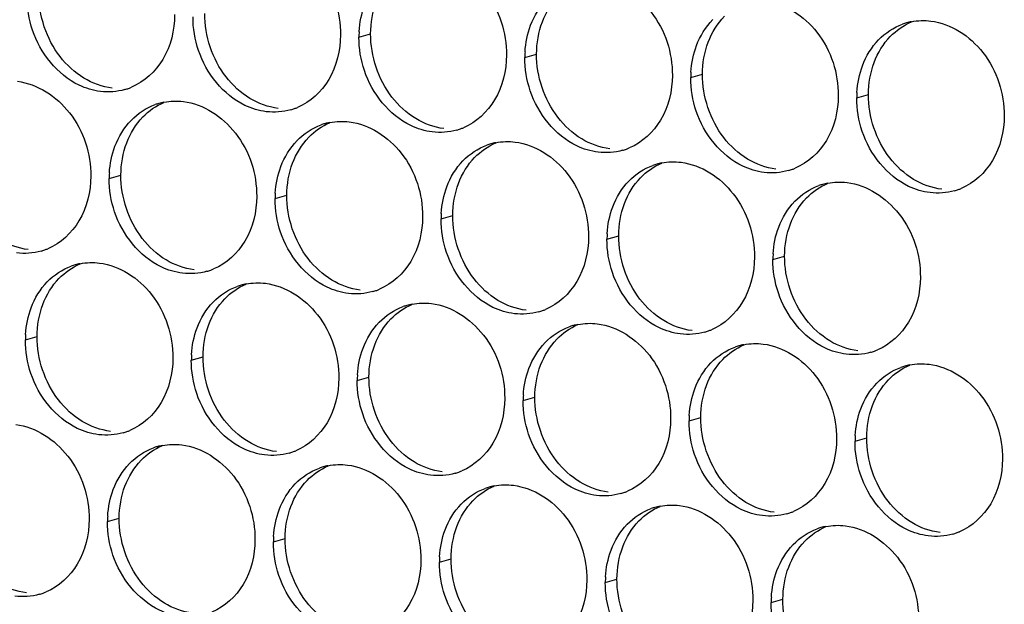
# Paper-space layout '45651_1_3' of a CAD drawing. Header units: millimetres. Extents: x -231 to 594, y 0 to 420.
# Tile 239 of 247: x 145 to 154, y 286 to 291. Entities that reach past the tile are written whole.
import ezdxf

# ---------------------------------------------------------------- set-up
doc = ezdxf.new("R2010")
doc.units = ezdxf.units.MM
doc.header["$LTSCALE"] = 32.67
doc.layers.add('02___PRT_ALL_AXES', color=7, linetype='CONTINUOUS')

psp = doc.layouts.new('45651_1_3')

# ---------------------------------------------------------------- linework, layer by layer
at = {"layer": '02___PRT_ALL_AXES', "color": 7, "linetype": 'CONTINUOUS'}
for p, q in [((148.4553, 291.0602), (148.5625, 291.0909)), ((149.9749, 290.8748), (150.0821, 290.9054)), ((151.4945, 290.6893), (151.6017, 290.72)), ((153.014, 290.5038), (153.1212, 290.5345)), ((146.1681, 289.766), (146.2753, 289.7967)), ((147.6877, 289.5805), (147.7949, 289.6112)), ((149.2073, 289.3951), (149.3145, 289.4257)), ((150.7269, 289.2096), (150.8341, 289.2403)), ((152.2465, 289.0241), (152.3537, 289.0548)), ((145.4006, 288.2863), (145.5078, 288.317)), ((146.9202, 288.1008), (147.0274, 288.1315)), ((148.4398, 287.9153), (148.5469, 287.946)), ((149.9593, 287.7299), (150.0665, 287.7605)), ((151.4789, 287.5444), (151.5861, 287.5751)), ((152.9985, 287.3589), (153.1057, 287.3896)), ((146.1526, 286.6211), (146.2598, 286.6518)), ((147.6722, 286.4356), (147.7794, 286.4663)), ((149.1918, 286.2502), (149.299, 286.2808)), ((150.7114, 286.0647), (150.8186, 286.0954)), ((152.2309, 285.8792), (152.3381, 285.9099))]:
    psp.add_line(p, q, dxfattribs=at)
at = {"layer": '02___PRT_ALL_AXES', "color": 3, "linetype": 'CONTINUOUS'}
for centre, radius, start, end in [((153.6195, 290.6648), 0.5467, 105.94061, 109.76751), ((153.6209, 290.6598), 0.5519, 100.97724, 105.93831), ((149.3471, 291.0558), 0.8918, 176.51802, 179.71686), ((150.8667, 290.8704), 0.8918, 176.51802, 179.71686), ((152.3863, 290.6849), 0.8918, 176.51802, 179.71686), ((146.1615, 291.1053), 0.5467, 285.94061, 289.76751), ((146.1609, 291.1066), 0.5481, 289.77289, 292.73686), ((153.9059, 290.4994), 0.8918, 176.51802, 179.71686), ((146.7736, 289.927), 0.5467, 105.94061, 109.76751), ((146.775, 289.922), 0.5519, 100.97724, 105.93831), ((147.681, 290.9199), 0.5467, 285.94061, 289.76751), ((147.6805, 290.9212), 0.5481, 289.77289, 292.73686), ((148.2946, 289.7365), 0.5519, 100.97724, 105.93831), ((148.2931, 289.7415), 0.5467, 105.94061, 109.76751), ((149.2006, 290.7344), 0.5467, 285.94061, 289.76751), ((149.2001, 290.7357), 0.5481, 289.77289, 292.73686), ((149.8141, 289.551), 0.5519, 100.97724, 105.93831), ((149.8127, 289.556), 0.5467, 105.94061, 109.76751), ((150.7202, 290.5489), 0.5467, 285.94061, 289.76751), ((150.7197, 290.5502), 0.5481, 289.77289, 292.73686), ((151.3323, 289.3706), 0.5467, 105.94061, 109.76751), ((151.3337, 289.3655), 0.5519, 100.97724, 105.93831), ((152.2398, 290.3634), 0.5467, 285.94061, 289.76751), ((152.2393, 290.3647), 0.5481, 289.77289, 292.73686), ((147.06, 289.7616), 0.8918, 176.51802, 179.71686), ((152.8519, 289.1851), 0.5467, 105.94061, 109.76751), ((152.8533, 289.1801), 0.5519, 100.97724, 105.93831), ((153.7594, 290.1779), 0.5467, 285.94061, 289.76751), ((153.7589, 290.1793), 0.5481, 289.77289, 292.73686), ((148.5796, 289.5761), 0.8918, 176.51802, 179.71686), ((150.0991, 289.3906), 0.8918, 176.51802, 179.71686), ((151.6187, 289.2052), 0.8918, 176.51802, 179.71686), ((145.3939, 289.6256), 0.5467, 285.94061, 289.76751), ((145.3934, 289.6269), 0.5481, 289.77289, 292.73686), ((153.1383, 289.0197), 0.8918, 176.51802, 179.71686), ((146.006, 288.4473), 0.5467, 105.94061, 109.76751), ((146.0074, 288.4423), 0.5519, 100.97724, 105.93831), ((146.9135, 289.4401), 0.5467, 285.94061, 289.76751), ((146.913, 289.4415), 0.5481, 289.77289, 292.73686), ((147.5256, 288.2618), 0.5467, 105.94061, 109.76751), ((147.527, 288.2568), 0.5519, 100.97724, 105.93831), ((148.4331, 289.2547), 0.5467, 285.94061, 289.76751), ((148.4325, 289.256), 0.5481, 289.77289, 292.73686), ((149.0452, 288.0763), 0.5467, 105.94061, 109.76751), ((149.0466, 288.0713), 0.5519, 100.97724, 105.93831), ((149.9521, 289.0705), 0.5481, 289.77289, 292.73686), ((149.9526, 289.0692), 0.5467, 285.94061, 289.76751), ((150.5647, 287.8909), 0.5467, 105.94061, 109.76751), ((150.5662, 287.8858), 0.5519, 100.97724, 105.93831), ((151.4717, 288.885), 0.5481, 289.77289, 292.73686), ((146.2924, 288.2819), 0.8918, 176.51802, 179.71686), ((151.4722, 288.8837), 0.5467, 285.94061, 289.76751), ((152.0843, 287.7054), 0.5467, 105.94061, 109.76751), ((152.0857, 287.7004), 0.5519, 100.97724, 105.93831), ((147.812, 288.0964), 0.8918, 176.51802, 179.71686), ((152.9918, 288.6982), 0.5467, 285.94061, 289.76751), ((152.9913, 288.6996), 0.5481, 289.77289, 292.73686), ((153.6039, 287.5199), 0.5467, 105.94061, 109.76751), ((153.6053, 287.5149), 0.5519, 100.97724, 105.93831), ((149.3316, 287.9109), 0.8918, 176.51802, 179.71686), ((150.8512, 287.7255), 0.8918, 176.51802, 179.71686), ((152.3707, 287.54), 0.8918, 176.51802, 179.71686), ((146.1459, 287.9604), 0.5467, 285.94061, 289.76751), ((146.1454, 287.9618), 0.5481, 289.77289, 292.73686), ((153.8903, 287.3545), 0.8918, 176.51802, 179.71686), ((146.758, 286.7821), 0.5467, 105.94061, 109.76751), ((146.7594, 286.7771), 0.5519, 100.97724, 105.93831), ((147.6655, 287.775), 0.5467, 285.94061, 289.76751), ((147.665, 287.7763), 0.5481, 289.77289, 292.73686), ((148.2776, 286.5966), 0.5467, 105.94061, 109.76751), ((148.279, 286.5916), 0.5519, 100.97724, 105.93831), ((149.1851, 287.5895), 0.5467, 285.94061, 289.76751), ((149.1846, 287.5908), 0.5481, 289.77289, 292.73686), ((149.7972, 286.4112), 0.5467, 105.94061, 109.76751), ((149.7986, 286.4061), 0.5519, 100.97724, 105.93831), ((150.7047, 287.404), 0.5467, 285.94061, 289.76751), ((150.7041, 287.4053), 0.5481, 289.77289, 292.73686), ((151.3182, 286.2206), 0.5519, 100.97724, 105.93831), ((147.0444, 286.6167), 0.8918, 176.51802, 179.71686), ((151.3168, 286.2257), 0.5467, 105.94061, 109.76751), ((152.2243, 287.2185), 0.5467, 285.94061, 289.76751), ((152.2237, 287.2199), 0.5481, 289.77289, 292.73686), ((152.8378, 286.0352), 0.5519, 100.97724, 105.93831), ((148.564, 286.4312), 0.8918, 176.51802, 179.71686), ((152.8363, 286.0402), 0.5467, 105.94061, 109.76751), ((153.7438, 287.0331), 0.5467, 285.94061, 289.76751), ((153.7433, 287.0344), 0.5481, 289.77289, 292.73686), ((150.0836, 286.2458), 0.8918, 176.51802, 179.71686), ((151.6032, 286.0603), 0.8918, 176.51802, 179.71686), ((145.3784, 286.4807), 0.5467, 285.94061, 289.76751), ((145.3778, 286.4821), 0.5481, 289.77289, 292.73686), ((153.1228, 285.8748), 0.8918, 176.51802, 179.71686)]:
    psp.add_arc(centre, radius, start, end, dxfattribs=at)
for points, knots in [([(147.615, 291.9495), (147.7993, 291.927), (148.1626, 291.6859), (148.2875, 291.2848), (148.2865, 291.0808)], [0, 0, 0, 0, 0.476473, 1, 1, 1, 1]), ([(149.1346, 291.764), (149.3189, 291.7415), (149.6822, 291.5004), (149.807, 291.0994), (149.806, 290.8954)], [0, 0, 0, 0, 0.476473, 1, 1, 1, 1]), ([(150.6541, 291.5785), (150.8384, 291.5561), (151.2018, 291.3149), (151.3266, 290.9139), (151.3256, 290.7099)], [0, 0, 0, 0, 0.476473, 1, 1, 1, 1]), ([(152.1737, 291.3931), (152.358, 291.3706), (152.7214, 291.1295), (152.8462, 290.7284), (152.8452, 290.5244)], [0, 0, 0, 0, 0.476473, 1, 1, 1, 1]), ([(146.7669, 291.2663), (146.7662, 291.125), (146.7032, 290.8488), (146.4907, 290.6505), (146.3728, 290.6011)], [0, 0, 0, 0, 0.525086, 1, 1, 1, 1]), ([(153.6933, 291.2076), (153.8776, 291.1851), (154.241, 290.944), (154.3658, 290.5429), (154.3648, 290.3389)], [0, 0, 0, 0, 0.476473, 1, 1, 1, 1]), ([(146.0876, 290.5625), (146.02, 290.5708), (145.7397, 290.6546), (145.536, 290.9156), (145.466, 291.124)], [0, 0, 0, 0, 0.236458, 1, 1, 1, 1]), ([(148.2865, 291.0808), (148.2858, 290.9395), (148.2228, 290.6633), (148.0102, 290.465), (147.8924, 290.4156)], [0, 0, 0, 0, 0.525086, 1, 1, 1, 1]), ([(147.6072, 290.3771), (147.5396, 290.3853), (147.2592, 290.4692), (147.0556, 290.7302), (146.9856, 290.9386)], [0, 0, 0, 0, 0.236458, 1, 1, 1, 1]), ([(149.806, 290.8954), (149.8053, 290.7541), (149.7424, 290.4779), (149.5298, 290.2795), (149.412, 290.2302)], [0, 0, 0, 0, 0.525086, 1, 1, 1, 1]), ([(149.1268, 290.1916), (149.0592, 290.1998), (148.7788, 290.2837), (148.5752, 290.5447), (148.5052, 290.7531)], [0, 0, 0, 0, 0.236458, 1, 1, 1, 1]), ([(145.3278, 290.6553), (145.5121, 290.6328), (145.8755, 290.3917), (146.0003, 289.9906), (145.9993, 289.7866)], [0, 0, 0, 0, 0.476473, 1, 1, 1, 1]), ([(151.3256, 290.7099), (151.3249, 290.5686), (151.2619, 290.2924), (151.0494, 290.0941), (150.9315, 290.0447)], [0, 0, 0, 0, 0.525086, 1, 1, 1, 1]), ([(150.6464, 290.0061), (150.5788, 290.0144), (150.2984, 290.0982), (150.0948, 290.3592), (150.0248, 290.5676)], [0, 0, 0, 0, 0.236458, 1, 1, 1, 1]), ([(146.8474, 290.4698), (147.0317, 290.4473), (147.3951, 290.2062), (147.5199, 289.8051), (147.5189, 289.6011)], [0, 0, 0, 0, 0.476473, 1, 1, 1, 1]), ([(152.8452, 290.5244), (152.8445, 290.3831), (152.7815, 290.1069), (152.569, 289.9086), (152.4511, 289.8592)], [0, 0, 0, 0, 0.525086, 1, 1, 1, 1]), ([(152.1659, 289.8206), (152.0984, 289.8289), (151.818, 289.9127), (151.6143, 290.1737), (151.5444, 290.3821)], [0, 0, 0, 0, 0.236458, 1, 1, 1, 1]), ([(148.367, 290.2843), (148.5513, 290.2618), (148.9147, 290.0207), (149.0395, 289.6197), (149.0385, 289.4157)], [0, 0, 0, 0, 0.476473, 1, 1, 1, 1]), ([(154.3648, 290.3389), (154.3641, 290.1976), (154.3011, 289.9214), (154.0886, 289.7231), (153.9707, 289.6737)], [0, 0, 0, 0, 0.525086, 1, 1, 1, 1]), ([(153.6855, 289.6352), (153.618, 289.6434), (153.3376, 289.7272), (153.1339, 289.9883), (153.064, 290.1967)], [0, 0, 0, 0, 0.236458, 1, 1, 1, 1]), ([(149.8866, 290.0988), (150.0709, 290.0763), (150.4343, 289.8352), (150.5591, 289.4342), (150.5581, 289.2302)], [0, 0, 0, 0, 0.476473, 1, 1, 1, 1]), ([(151.4062, 289.9134), (151.5905, 289.8909), (151.9538, 289.6498), (152.0787, 289.2487), (152.0776, 289.0447)], [0, 0, 0, 0, 0.476473, 1, 1, 1, 1]), ([(145.9993, 289.7866), (145.9986, 289.6453), (145.9356, 289.3691), (145.7231, 289.1708), (145.6052, 289.1214)], [0, 0, 0, 0, 0.525086, 1, 1, 1, 1]), ([(152.9257, 289.7279), (153.11, 289.7054), (153.4734, 289.4643), (153.5982, 289.0632), (153.5972, 288.8592)], [0, 0, 0, 0, 0.476473, 1, 1, 1, 1]), ([(147.5189, 289.6011), (147.5182, 289.4598), (147.4552, 289.1836), (147.2427, 288.9853), (147.1248, 288.9359)], [0, 0, 0, 0, 0.525086, 1, 1, 1, 1]), ([(146.8396, 288.8974), (146.7721, 288.9056), (146.4917, 288.9894), (146.288, 289.2505), (146.2181, 289.4589)], [0, 0, 0, 0, 0.236458, 1, 1, 1, 1]), ([(149.0385, 289.4157), (149.0378, 289.2744), (148.9748, 288.9982), (148.7623, 288.7998), (148.6444, 288.7505)], [0, 0, 0, 0, 0.525086, 1, 1, 1, 1]), ([(148.3592, 288.7119), (148.2916, 288.7201), (148.0113, 288.804), (147.8076, 289.065), (147.7377, 289.2734)], [0, 0, 0, 0, 0.236458, 1, 1, 1, 1]), ([(150.5581, 289.2302), (150.5574, 289.0889), (150.4944, 288.8127), (150.2818, 288.6144), (150.164, 288.565)], [0, 0, 0, 0, 0.525086, 1, 1, 1, 1]), ([(149.8788, 288.5264), (149.8112, 288.5346), (149.5308, 288.6185), (149.3272, 288.8795), (149.2572, 289.0879)], [0, 0, 0, 0, 0.236458, 1, 1, 1, 1]), ([(152.0776, 289.0447), (152.0769, 288.9034), (152.014, 288.6272), (151.8014, 288.4289), (151.6836, 288.3795)], [0, 0, 0, 0, 0.525086, 1, 1, 1, 1]), ([(146.0798, 288.9901), (146.2641, 288.9676), (146.6275, 288.7265), (146.7523, 288.3254), (146.7513, 288.1214)], [0, 0, 0, 0, 0.476473, 1, 1, 1, 1]), ([(151.3984, 288.3409), (151.3308, 288.3492), (151.0504, 288.433), (150.8468, 288.694), (150.7768, 288.9024)], [0, 0, 0, 0, 0.236458, 1, 1, 1, 1]), ([(153.5972, 288.8592), (153.5965, 288.7179), (153.5335, 288.4417), (153.321, 288.2434), (153.2031, 288.194)], [0, 0, 0, 0, 0.525086, 1, 1, 1, 1]), ([(147.5994, 288.8046), (147.7837, 288.7821), (148.1471, 288.541), (148.2719, 288.14), (148.2709, 287.936)], [0, 0, 0, 0, 0.476473, 1, 1, 1, 1]), ([(152.918, 288.1554), (152.8504, 288.1637), (152.57, 288.2475), (152.3664, 288.5086), (152.2964, 288.717)], [0, 0, 0, 0, 0.236458, 1, 1, 1, 1]), ([(149.119, 288.6191), (149.3033, 288.5966), (149.6667, 288.3555), (149.7915, 287.9545), (149.7905, 287.7505)], [0, 0, 0, 0, 0.476473, 1, 1, 1, 1]), ([(150.6386, 288.4337), (150.8229, 288.4112), (151.1863, 288.1701), (151.3111, 287.769), (151.3101, 287.565)], [0, 0, 0, 0, 0.476473, 1, 1, 1, 1]), ([(152.1582, 288.2482), (152.3425, 288.2257), (152.7059, 287.9846), (152.8307, 287.5835), (152.8297, 287.3795)], [0, 0, 0, 0, 0.476473, 1, 1, 1, 1]), ([(146.7513, 288.1214), (146.7506, 287.9801), (146.6876, 287.7039), (146.4751, 287.5056), (146.3572, 287.4562)], [0, 0, 0, 0, 0.525086, 1, 1, 1, 1]), ([(153.6778, 288.0627), (153.8621, 288.0402), (154.2254, 287.7991), (154.3503, 287.398), (154.3492, 287.194)], [0, 0, 0, 0, 0.476473, 1, 1, 1, 1]), ([(146.0721, 287.4176), (146.0045, 287.4259), (145.7241, 287.5097), (145.5205, 287.7708), (145.4505, 287.9792)], [0, 0, 0, 0, 0.236458, 1, 1, 1, 1]), ([(148.2709, 287.936), (148.2702, 287.7947), (148.2072, 287.5184), (147.9947, 287.3201), (147.8768, 287.2707)], [0, 0, 0, 0, 0.525086, 1, 1, 1, 1]), ([(147.5917, 287.2322), (147.5241, 287.2404), (147.2437, 287.3243), (147.04, 287.5853), (146.9701, 287.7937)], [0, 0, 0, 0, 0.236458, 1, 1, 1, 1]), ([(149.7905, 287.7505), (149.7898, 287.6092), (149.7268, 287.333), (149.5143, 287.1347), (149.3964, 287.0853)], [0, 0, 0, 0, 0.525086, 1, 1, 1, 1]), ([(149.1112, 287.0467), (149.0437, 287.0549), (148.7633, 287.1388), (148.5596, 287.3998), (148.4897, 287.6082)], [0, 0, 0, 0, 0.236458, 1, 1, 1, 1]), ([(151.3101, 287.565), (151.3094, 287.4237), (151.2464, 287.1475), (151.0339, 286.9492), (150.916, 286.8998)], [0, 0, 0, 0, 0.525086, 1, 1, 1, 1]), ([(145.3123, 287.5104), (145.4966, 287.4879), (145.86, 287.2468), (145.9848, 286.8457), (145.9838, 286.6417)], [0, 0, 0, 0, 0.476473, 1, 1, 1, 1]), ([(150.6308, 286.8612), (150.5632, 286.8695), (150.2829, 286.9533), (150.0792, 287.2143), (150.0093, 287.4227)], [0, 0, 0, 0, 0.236458, 1, 1, 1, 1]), ([(146.8319, 287.3249), (147.0162, 287.3024), (147.3795, 287.0613), (147.5044, 286.6602), (147.5033, 286.4562)], [0, 0, 0, 0, 0.476473, 1, 1, 1, 1]), ([(152.8297, 287.3795), (152.829, 287.2382), (152.766, 286.962), (152.5534, 286.7637), (152.4356, 286.7143)], [0, 0, 0, 0, 0.525086, 1, 1, 1, 1]), ([(152.1504, 286.6757), (152.0828, 286.684), (151.8025, 286.7678), (151.5988, 287.0288), (151.5288, 287.2372)], [0, 0, 0, 0, 0.236458, 1, 1, 1, 1]), ([(148.3514, 287.1394), (148.5357, 287.1169), (148.8991, 286.8758), (149.0239, 286.4748), (149.0229, 286.2708)], [0, 0, 0, 0, 0.476473, 1, 1, 1, 1]), ([(154.3492, 287.194), (154.3485, 287.0528), (154.2856, 286.7765), (154.073, 286.5782), (153.9552, 286.5288)], [0, 0, 0, 0, 0.525086, 1, 1, 1, 1]), ([(153.67, 286.4903), (153.6024, 286.4985), (153.322, 286.5824), (153.1184, 286.8434), (153.0484, 287.0518)], [0, 0, 0, 0, 0.236458, 1, 1, 1, 1]), ([(149.871, 286.954), (150.0553, 286.9315), (150.4187, 286.6904), (150.5435, 286.2893), (150.5425, 286.0853)], [0, 0, 0, 0, 0.476473, 1, 1, 1, 1]), ([(151.3906, 286.7685), (151.5749, 286.746), (151.9383, 286.5049), (152.0631, 286.1038), (152.0621, 285.8998)], [0, 0, 0, 0, 0.476473, 1, 1, 1, 1]), ([(145.9838, 286.6417), (145.9831, 286.5004), (145.9201, 286.2242), (145.7075, 286.0259), (145.5897, 285.9765)], [0, 0, 0, 0, 0.525086, 1, 1, 1, 1]), ([(152.9102, 286.583), (153.0945, 286.5605), (153.4579, 286.3194), (153.5827, 285.9183), (153.5817, 285.7143)], [0, 0, 0, 0, 0.476473, 1, 1, 1, 1]), ([(147.5033, 286.4562), (147.5026, 286.315), (147.4397, 286.0387), (147.2271, 285.8404), (147.1093, 285.791)], [0, 0, 0, 0, 0.525086, 1, 1, 1, 1]), ([(146.8241, 285.7525), (146.7565, 285.7607), (146.4761, 285.8446), (146.2725, 286.1056), (146.2025, 286.314)], [0, 0, 0, 0, 0.236458, 1, 1, 1, 1]), ([(149.0229, 286.2708), (149.0222, 286.1295), (148.9593, 285.8533), (148.7467, 285.655), (148.6288, 285.6056)], [0, 0, 0, 0, 0.525086, 1, 1, 1, 1]), ([(148.3437, 285.567), (148.2761, 285.5752), (147.9957, 285.6591), (147.7921, 285.9201), (147.7221, 286.1285)], [0, 0, 0, 0, 0.236458, 1, 1, 1, 1]), ([(150.5425, 286.0853), (150.5418, 285.944), (150.4788, 285.6678), (150.2663, 285.4695), (150.1484, 285.4201)], [0, 0, 0, 0, 0.525086, 1, 1, 1, 1]), ([(149.8633, 285.3815), (149.7957, 285.3898), (149.5153, 285.4736), (149.3117, 285.7346), (149.2417, 285.943)], [0, 0, 0, 0, 0.236458, 1, 1, 1, 1]), ([(152.0621, 285.8998), (152.0614, 285.7585), (151.9984, 285.4823), (151.7859, 285.284), (151.668, 285.2346)], [0, 0, 0, 0, 0.525086, 1, 1, 1, 1])]:
    psp.add_open_spline(points, degree=3, knots=knots, dxfattribs=at)
at = {"layer": '02___PRT_ALL_AXES', "color": 7, "linetype": 'CONTINUOUS'}
for points in [[(145.7184, 290.8818), (145.5936, 291.0431), (145.5223, 291.2579), (145.5233, 291.4619)], [(148.5625, 291.0909), (148.563, 291.1907), (148.5802, 291.2921), (148.6154, 291.3855)], [(150.135, 291.2), (150.1678, 291.2872), (150.2179, 291.3702), (150.2826, 291.4372)], [(147.238, 290.6963), (147.1132, 290.8577), (147.0419, 291.0724), (147.0429, 291.2764)], [(150.0821, 290.9054), (150.0826, 291.0052), (150.0998, 291.1067), (150.135, 291.2)], [(151.6546, 291.0146), (151.6874, 291.1017), (151.7375, 291.1848), (151.8022, 291.2518)], [(153.3218, 291.0663), (153.3762, 291.1226), (153.4431, 291.1694), (153.5153, 291.1997)], [(148.7576, 290.5108), (148.6327, 290.6722), (148.5615, 290.8869), (148.5625, 291.0909)], [(151.6017, 290.72), (151.6022, 290.8197), (151.6194, 290.9212), (151.6546, 291.0146)], [(153.1741, 290.8291), (153.207, 290.9163), (153.2571, 290.9993), (153.3218, 291.0663)], [(150.2771, 290.3254), (150.1523, 290.4867), (150.0811, 290.7014), (150.0821, 290.9054)], [(145.9367, 290.6846), (145.8528, 290.7354), (145.7784, 290.8042), (145.7184, 290.8818)], [(153.1212, 290.5345), (153.1217, 290.6343), (153.139, 290.7357), (153.1741, 290.8291)], [(146.1948, 290.5932), (146.1042, 290.6043), (146.0147, 290.6373), (145.9367, 290.6846)], [(147.4562, 290.4991), (147.3724, 290.5499), (147.298, 290.6188), (147.238, 290.6963)], [(151.7967, 290.1399), (151.6719, 290.3012), (151.6007, 290.516), (151.6017, 290.72)], [(146.4759, 290.3285), (146.5303, 290.3848), (146.5972, 290.4316), (146.6694, 290.4619)], [(147.7144, 290.4077), (147.6238, 290.4188), (147.5343, 290.4518), (147.4562, 290.4991)], [(148.9758, 290.3137), (148.892, 290.3645), (148.8175, 290.4333), (148.7576, 290.5108)], [(153.3163, 289.9544), (153.1915, 290.1158), (153.1202, 290.3305), (153.1212, 290.5345)], [(146.3282, 290.0913), (146.3611, 290.1784), (146.4112, 290.2615), (146.4759, 290.3285)], [(147.9955, 290.143), (148.0499, 290.1994), (148.1167, 290.2461), (148.189, 290.2764)], [(149.234, 290.2223), (149.1434, 290.2333), (149.0539, 290.2664), (148.9758, 290.3137)], [(150.4954, 290.1282), (150.4115, 290.179), (150.3371, 290.2478), (150.2771, 290.3254)], [(146.2753, 289.7967), (146.2758, 289.8965), (146.2931, 289.9979), (146.3282, 290.0913)], [(147.8478, 289.9058), (147.8806, 289.993), (147.9308, 290.076), (147.9955, 290.143)], [(149.5151, 289.9575), (149.5695, 290.0139), (149.6363, 290.0607), (149.7086, 290.0909)], [(150.7536, 290.0368), (150.6629, 290.0478), (150.5735, 290.0809), (150.4954, 290.1282)], [(152.015, 289.9427), (151.9311, 289.9935), (151.8567, 290.0623), (151.7967, 290.1399)], [(149.3674, 289.7203), (149.4002, 289.8075), (149.4504, 289.8905), (149.5151, 289.9575)], [(152.2731, 289.8513), (152.1825, 289.8624), (152.0931, 289.8954), (152.015, 289.9427)], [(153.5346, 289.7572), (153.4507, 289.808), (153.3763, 289.8768), (153.3163, 289.9544)], [(147.7949, 289.6112), (147.7954, 289.711), (147.8127, 289.8124), (147.8478, 289.9058)], [(151.0347, 289.7721), (151.0891, 289.8284), (151.1559, 289.8752), (151.2282, 289.9055)], [(146.4704, 289.2166), (146.3456, 289.378), (146.2743, 289.5927), (146.2753, 289.7967)], [(150.887, 289.5349), (150.9198, 289.622), (150.97, 289.7051), (151.0347, 289.7721)], [(153.7927, 289.6658), (153.7021, 289.6769), (153.6126, 289.7099), (153.5346, 289.7572)], [(149.3145, 289.4257), (149.315, 289.5255), (149.3323, 289.627), (149.3674, 289.7203)], [(152.5542, 289.5866), (152.6087, 289.6429), (152.6755, 289.6897), (152.7478, 289.72)], [(147.99, 289.0311), (147.8652, 289.1925), (147.7939, 289.4072), (147.7949, 289.6112)], [(152.4066, 289.3494), (152.4394, 289.4365), (152.4895, 289.5196), (152.5542, 289.5866)], [(150.8341, 289.2403), (150.8346, 289.34), (150.8518, 289.4415), (150.887, 289.5349)], [(149.5096, 288.8456), (149.3848, 289.007), (149.3135, 289.2217), (149.3145, 289.4257)], [(152.3537, 289.0548), (152.3542, 289.1545), (152.3714, 289.256), (152.4066, 289.3494)], [(145.4272, 289.1135), (145.3366, 289.1246), (145.2472, 289.1576), (145.1691, 289.2049)], [(146.6887, 289.0194), (146.6048, 289.0702), (146.5304, 289.139), (146.4704, 289.2166)], [(151.0292, 288.6602), (150.9044, 288.8215), (150.8331, 289.0363), (150.8341, 289.2403)], [(146.9468, 288.928), (146.8562, 288.9391), (146.7667, 288.9721), (146.6887, 289.0194)], [(148.2083, 288.8339), (148.1244, 288.8848), (148.05, 288.9536), (147.99, 289.0311)], [(152.5487, 288.4747), (152.4239, 288.6361), (152.3527, 288.8508), (152.3537, 289.0548)], [(145.7083, 288.8488), (145.7628, 288.9051), (145.8296, 288.9519), (145.9019, 288.9822)], [(145.5607, 288.6116), (145.5935, 288.6987), (145.6436, 288.7818), (145.7083, 288.8488)], [(148.4664, 288.7426), (148.3758, 288.7536), (148.2863, 288.7866), (148.2083, 288.8339)], [(149.7278, 288.6485), (149.644, 288.6993), (149.5696, 288.7681), (149.5096, 288.8456)], [(147.2279, 288.6633), (147.2824, 288.7197), (147.3492, 288.7664), (147.4214, 288.7967)], [(147.0803, 288.4261), (147.1131, 288.5133), (147.1632, 288.5963), (147.2279, 288.6633)], [(149.986, 288.5571), (149.8954, 288.5681), (149.8059, 288.6012), (149.7278, 288.6485)], [(151.2474, 288.463), (151.1636, 288.5138), (151.0891, 288.5826), (151.0292, 288.6602)], [(145.5078, 288.317), (145.5083, 288.4167), (145.5255, 288.5182), (145.5607, 288.6116)], [(148.7475, 288.4778), (148.8019, 288.5342), (148.8688, 288.581), (148.941, 288.6112)], [(148.5998, 288.2406), (148.6327, 288.3278), (148.6828, 288.4108), (148.7475, 288.4778)], [(152.767, 288.2775), (152.6832, 288.3283), (152.6087, 288.3971), (152.5487, 288.4747)], [(147.0274, 288.1315), (147.0279, 288.2313), (147.0451, 288.3327), (147.0803, 288.4261)], [(150.2671, 288.2923), (150.3215, 288.3487), (150.3884, 288.3955), (150.4606, 288.4258)], [(151.5056, 288.3716), (151.415, 288.3827), (151.3255, 288.4157), (151.2474, 288.463)], [(145.7028, 287.7369), (145.578, 287.8983), (145.5068, 288.113), (145.5078, 288.317)], [(150.1194, 288.0551), (150.1522, 288.1423), (150.2024, 288.2254), (150.2671, 288.2923)], [(148.5469, 287.946), (148.5474, 288.0458), (148.5647, 288.1473), (148.5998, 288.2406)], [(151.7867, 288.1069), (151.8411, 288.1632), (151.9079, 288.21), (151.9802, 288.2403)], [(153.0252, 288.1861), (152.9346, 288.1972), (152.8451, 288.2302), (152.767, 288.2775)], [(147.2224, 287.5514), (147.0976, 287.7128), (147.0264, 287.9275), (147.0274, 288.1315)], [(151.639, 287.8697), (151.6718, 287.9568), (151.722, 288.0399), (151.7867, 288.1069)], [(150.0665, 287.7605), (150.067, 287.8603), (150.0843, 287.9618), (150.1194, 288.0551)], [(153.3063, 287.9214), (153.3607, 287.9778), (153.4275, 288.0245), (153.4998, 288.0548)], [(148.742, 287.3659), (148.6172, 287.5273), (148.5459, 287.742), (148.5469, 287.946)], [(151.5861, 287.5751), (151.5866, 287.6748), (151.6039, 287.7763), (151.639, 287.8697)], [(153.1586, 287.6842), (153.1914, 287.7714), (153.2416, 287.8544), (153.3063, 287.9214)], [(150.2616, 287.1805), (150.1368, 287.3418), (150.0655, 287.5565), (150.0665, 287.7605)], [(145.9211, 287.5397), (145.8373, 287.5905), (145.7628, 287.6593), (145.7028, 287.7369)], [(153.1057, 287.3896), (153.1062, 287.4894), (153.1235, 287.5908), (153.1586, 287.6842)], [(151.7812, 286.995), (151.6564, 287.1564), (151.5851, 287.3711), (151.5861, 287.5751)], [(146.1793, 287.4483), (146.0887, 287.4594), (145.9992, 287.4924), (145.9211, 287.5397)], [(147.4407, 287.3542), (147.3568, 287.405), (147.2824, 287.4739), (147.2224, 287.5514)], [(153.3008, 286.8095), (153.176, 286.9709), (153.1047, 287.1856), (153.1057, 287.3896)], [(146.4604, 287.1836), (146.5148, 287.24), (146.5816, 287.2867), (146.6539, 287.317)], [(147.6989, 287.2628), (147.6082, 287.2739), (147.5188, 287.3069), (147.4407, 287.3542)], [(148.9603, 287.1688), (148.8764, 287.2196), (148.802, 287.2884), (148.742, 287.3659)], [(146.3127, 286.9464), (146.3455, 287.0336), (146.3957, 287.1166), (146.4604, 287.1836)], [(147.9799, 286.9981), (148.0344, 287.0545), (148.1012, 287.1012), (148.1735, 287.1315)], [(149.2184, 287.0774), (149.1278, 287.0884), (149.0384, 287.1215), (148.9603, 287.1688)], [(150.4799, 286.9833), (150.396, 287.0341), (150.3216, 287.1029), (150.2616, 287.1805)], [(146.2598, 286.6518), (146.2603, 286.7516), (146.2776, 286.853), (146.3127, 286.9464)], [(147.8323, 286.7609), (147.8651, 286.8481), (147.9152, 286.9311), (147.9799, 286.9981)], [(149.4995, 286.8126), (149.554, 286.869), (149.6208, 286.9158), (149.6931, 286.9461)], [(150.738, 286.8919), (150.6474, 286.903), (150.5579, 286.936), (150.4799, 286.9833)], [(151.9994, 286.7978), (151.9156, 286.8486), (151.8412, 286.9174), (151.7812, 286.995)], [(147.7794, 286.4663), (147.7799, 286.5661), (147.7971, 286.6675), (147.8323, 286.7609)], [(149.3519, 286.5754), (149.3847, 286.6626), (149.4348, 286.7457), (149.4995, 286.8126)], [(151.0191, 286.6272), (151.0735, 286.6835), (151.1404, 286.7303), (151.2126, 286.7606)], [(152.2576, 286.7064), (152.167, 286.7175), (152.0775, 286.7505), (151.9994, 286.7978)], [(153.519, 286.6123), (153.4352, 286.6631), (153.3608, 286.732), (153.3008, 286.8095)], [(146.4549, 286.0717), (146.3301, 286.2331), (146.2588, 286.4478), (146.2598, 286.6518)], [(149.299, 286.2808), (149.2995, 286.3806), (149.3167, 286.4821), (149.3519, 286.5754)], [(150.8715, 286.39), (150.9043, 286.4771), (150.9544, 286.5602), (151.0191, 286.6272)], [(152.5387, 286.4417), (152.5931, 286.498), (152.66, 286.5448), (152.7322, 286.5751)], [(153.7772, 286.5209), (153.6866, 286.532), (153.5971, 286.565), (153.519, 286.6123)], [(147.9745, 285.8862), (147.8496, 286.0476), (147.7784, 286.2623), (147.7794, 286.4663)], [(152.391, 286.2045), (152.4238, 286.2917), (152.474, 286.3747), (152.5387, 286.4417)], [(150.8186, 286.0954), (150.819, 286.1951), (150.8363, 286.2966), (150.8715, 286.39)], [(149.494, 285.7008), (149.3692, 285.8621), (149.298, 286.0768), (149.299, 286.2808)], [(152.3381, 285.9099), (152.3386, 286.0097), (152.3559, 286.1111), (152.391, 286.2045)], [(145.4117, 285.9686), (145.3211, 285.9797), (145.2316, 286.0127), (145.1535, 286.06)], [(146.6731, 285.8745), (146.5893, 285.9253), (146.5149, 285.9942), (146.4549, 286.0717)], [(151.0136, 285.5153), (150.8888, 285.6766), (150.8175, 285.8914), (150.8186, 286.0954)], [(146.9313, 285.7831), (146.8407, 285.7942), (146.7512, 285.8272), (146.6731, 285.8745)], [(148.1927, 285.6891), (148.1089, 285.7399), (148.0344, 285.8087), (147.9745, 285.8862)], [(152.5332, 285.3298), (152.4084, 285.4912), (152.3371, 285.7059), (152.3381, 285.9099)]]:
    psp.add_open_spline(points, degree=3, dxfattribs=at)
at = {"layer": '02___PRT_ALL_AXES', "color": 3, "linetype": 'CONTINUOUS'}
for points in [[(145.466, 291.124), (145.433, 291.2224), (145.4156, 291.3275), (145.4161, 291.4312)], [(148.4569, 291.11), (148.462, 291.1932), (148.4788, 291.2768), (148.5082, 291.3548)], [(150.0278, 291.1694), (150.0606, 291.2565), (150.1107, 291.3396), (150.1754, 291.4066)], [(146.9856, 290.9386), (146.9526, 291.0369), (146.9352, 291.142), (146.9357, 291.2457)], [(151.5474, 290.9839), (151.5802, 291.071), (151.6303, 291.1541), (151.695, 291.2211)], [(153.2146, 291.0356), (153.2754, 291.0986), (153.3521, 291.1497), (153.4346, 291.1793)], [(153.5158, 291.2016), (153.5739, 291.2129), (153.6345, 291.2148), (153.6933, 291.2076)], [(149.9765, 290.9245), (149.9816, 291.0077), (149.9984, 291.0913), (150.0278, 291.1694)], [(148.5052, 290.7531), (148.4722, 290.8514), (148.4548, 290.9565), (148.4553, 291.0602)], [(153.0669, 290.7984), (153.0998, 290.8856), (153.1499, 290.9686), (153.2146, 291.0356)], [(151.4961, 290.739), (151.5012, 290.8223), (151.518, 290.9058), (151.5474, 290.9839)], [(150.0248, 290.5676), (149.9918, 290.6659), (149.9744, 290.771), (149.9749, 290.8748)], [(153.0157, 290.5536), (153.0207, 290.6368), (153.0376, 290.7204), (153.0669, 290.7984)], [(151.5444, 290.3821), (151.5114, 290.4805), (151.494, 290.5856), (151.4945, 290.6893)], [(146.3116, 290.5796), (146.2396, 290.5591), (146.1619, 290.5535), (146.0876, 290.5625)], [(146.6699, 290.4638), (146.728, 290.4751), (146.7886, 290.477), (146.8474, 290.4698)], [(153.064, 290.1967), (153.031, 290.295), (153.0135, 290.4001), (153.014, 290.5038)], [(146.3687, 290.2978), (146.4295, 290.3608), (146.5062, 290.4119), (146.5887, 290.4415)], [(147.8312, 290.3942), (147.7592, 290.3736), (147.6815, 290.368), (147.6072, 290.3771)], [(146.221, 290.0606), (146.2539, 290.1478), (146.304, 290.2308), (146.3687, 290.2978)], [(148.1895, 290.2783), (148.2476, 290.2896), (148.3082, 290.2915), (148.367, 290.2843)], [(147.8883, 290.1123), (147.9491, 290.1753), (148.0258, 290.2264), (148.1082, 290.256)], [(149.3508, 290.2087), (149.2788, 290.1881), (149.2011, 290.1825), (149.1268, 290.1916)], [(147.7406, 289.8751), (147.7734, 289.9623), (147.8236, 290.0453), (147.8883, 290.1123)], [(149.709, 290.0929), (149.7672, 290.1041), (149.8278, 290.106), (149.8866, 290.0988)], [(146.1698, 289.8158), (146.1748, 289.899), (146.1917, 289.9826), (146.221, 290.0606)], [(149.4079, 289.9269), (149.4687, 289.9898), (149.5454, 290.0409), (149.6278, 290.0705)], [(150.8704, 290.0232), (150.7984, 290.0026), (150.7207, 289.997), (150.6464, 290.0061)], [(149.2602, 289.6897), (149.293, 289.7768), (149.3432, 289.8599), (149.4079, 289.9269)], [(151.2286, 289.9074), (151.2867, 289.9187), (151.3474, 289.9205), (151.4062, 289.9134)], [(147.6894, 289.6303), (147.6944, 289.7135), (147.7113, 289.7971), (147.7406, 289.8751)], [(150.9275, 289.7414), (150.9883, 289.8044), (151.065, 289.8554), (151.1474, 289.8851)], [(152.3899, 289.8377), (152.3179, 289.8172), (152.2403, 289.8116), (152.1659, 289.8206)], [(146.2181, 289.4589), (146.1851, 289.5572), (146.1676, 289.6623), (146.1681, 289.766)], [(150.7798, 289.5042), (150.8126, 289.5913), (150.8628, 289.6744), (150.9275, 289.7414)], [(152.7482, 289.7219), (152.8063, 289.7332), (152.867, 289.7351), (152.9257, 289.7279)], [(149.209, 289.4448), (149.214, 289.528), (149.2308, 289.6116), (149.2602, 289.6897)], [(152.447, 289.5559), (152.5079, 289.6189), (152.5846, 289.67), (152.667, 289.6996)], [(153.9095, 289.6523), (153.8375, 289.6317), (153.7599, 289.6261), (153.6855, 289.6352)], [(147.7377, 289.2734), (147.7046, 289.3717), (147.6872, 289.4768), (147.6877, 289.5805)], [(152.2994, 289.3187), (152.3322, 289.4059), (152.3823, 289.4889), (152.447, 289.5559)], [(150.7285, 289.2593), (150.7336, 289.3426), (150.7504, 289.4261), (150.7798, 289.5042)], [(149.2572, 289.0879), (149.2242, 289.1862), (149.2068, 289.2913), (149.2073, 289.3951)], [(152.2481, 289.0739), (152.2532, 289.1571), (152.27, 289.2407), (152.2994, 289.3187)], [(150.7768, 288.9024), (150.7438, 289.0008), (150.7264, 289.1059), (150.7269, 289.2096)], [(145.544, 289.0999), (145.472, 289.0794), (145.3944, 289.0738), (145.32, 289.0828)], [(152.2964, 288.717), (152.2634, 288.8153), (152.246, 288.9204), (152.2465, 289.0241)], [(145.6011, 288.8181), (145.662, 288.8811), (145.7387, 288.9322), (145.8211, 288.9618)], [(145.9023, 288.9841), (145.9604, 288.9954), (146.0211, 288.9973), (146.0798, 288.9901)], [(147.0636, 288.9145), (146.9916, 288.8939), (146.914, 288.8883), (146.8396, 288.8974)], [(145.4535, 288.5809), (145.4863, 288.6681), (145.5364, 288.7511), (145.6011, 288.8181)], [(147.1207, 288.6326), (147.1816, 288.6956), (147.2583, 288.7467), (147.3407, 288.7763)], [(147.4219, 288.7986), (147.48, 288.8099), (147.5406, 288.8118), (147.5994, 288.8046)], [(148.5832, 288.729), (148.5112, 288.7084), (148.4335, 288.7028), (148.3592, 288.7119)], [(145.4022, 288.3361), (145.4073, 288.4193), (145.4241, 288.5029), (145.4535, 288.5809)], [(146.9731, 288.3954), (147.0059, 288.4826), (147.056, 288.5656), (147.1207, 288.6326)], [(148.6403, 288.4471), (148.7012, 288.5101), (148.7778, 288.5612), (148.8603, 288.5908)], [(148.9415, 288.6131), (148.9996, 288.6244), (149.0602, 288.6263), (149.119, 288.6191)], [(150.1028, 288.5435), (150.0308, 288.5229), (149.9531, 288.5173), (149.8788, 288.5264)], [(146.9218, 288.1506), (146.9269, 288.2338), (146.9437, 288.3174), (146.9731, 288.3954)], [(148.4926, 288.2099), (148.5255, 288.2971), (148.5756, 288.3802), (148.6403, 288.4471)], [(150.1599, 288.2617), (150.2207, 288.3247), (150.2974, 288.3757), (150.3798, 288.4054)], [(150.4611, 288.4277), (150.5192, 288.439), (150.5798, 288.4408), (150.6386, 288.4337)], [(145.4505, 287.9792), (145.4175, 288.0775), (145.4001, 288.1826), (145.4006, 288.2863)], [(151.6224, 288.358), (151.5504, 288.3375), (151.4727, 288.3318), (151.3984, 288.3409)], [(148.4414, 287.9651), (148.4465, 288.0483), (148.4633, 288.1319), (148.4926, 288.2099)], [(150.0122, 288.0245), (150.045, 288.1116), (150.0952, 288.1947), (150.1599, 288.2617)], [(151.6795, 288.0762), (151.7403, 288.1392), (151.817, 288.1903), (151.8994, 288.2199)], [(151.9806, 288.2422), (152.0388, 288.2535), (152.0994, 288.2554), (152.1582, 288.2482)], [(153.142, 288.1726), (153.07, 288.152), (152.9923, 288.1464), (152.918, 288.1554)], [(146.9701, 287.7937), (146.9371, 287.892), (146.9197, 287.9971), (146.9202, 288.1008)], [(149.961, 287.7796), (149.966, 287.8629), (149.9829, 287.9464), (150.0122, 288.0245)], [(151.5318, 287.839), (151.5646, 287.9262), (151.6148, 288.0092), (151.6795, 288.0762)], [(153.1991, 287.8907), (153.2599, 287.9537), (153.3366, 288.0048), (153.419, 288.0344)], [(153.5002, 288.0567), (153.5584, 288.068), (153.619, 288.0699), (153.6778, 288.0627)], [(148.4897, 287.6082), (148.4567, 287.7065), (148.4392, 287.8116), (148.4398, 287.9153)], [(151.4806, 287.5942), (151.4856, 287.6774), (151.5024, 287.761), (151.5318, 287.839)], [(153.0514, 287.6535), (153.0842, 287.7407), (153.1344, 287.8237), (153.1991, 287.8907)], [(150.0093, 287.4227), (149.9763, 287.5211), (149.9588, 287.6261), (149.9593, 287.7299)], [(153.0001, 287.4087), (153.0052, 287.4919), (153.022, 287.5755), (153.0514, 287.6535)], [(151.5288, 287.2372), (151.4958, 287.3356), (151.4784, 287.4407), (151.4789, 287.5444)], [(146.2961, 287.4348), (146.2241, 287.4142), (146.1464, 287.4086), (146.0721, 287.4176)], [(146.3532, 287.1529), (146.414, 287.2159), (146.4907, 287.267), (146.5731, 287.2966)], [(146.6543, 287.3189), (146.7125, 287.3302), (146.7731, 287.3321), (146.8319, 287.3249)], [(153.0484, 287.0518), (153.0154, 287.1501), (152.998, 287.2552), (152.9985, 287.3589)], [(147.8157, 287.2493), (147.7436, 287.2287), (147.666, 287.2231), (147.5917, 287.2322)], [(146.2055, 286.9157), (146.2383, 287.0029), (146.2885, 287.0859), (146.3532, 287.1529)], [(148.1739, 287.1334), (148.232, 287.1447), (148.2927, 287.1466), (148.3514, 287.1394)], [(147.8727, 286.9674), (147.9336, 287.0304), (148.0103, 287.0815), (148.0927, 287.1111)], [(149.3352, 287.0638), (149.2632, 287.0432), (149.1856, 287.0376), (149.1112, 287.0467)], [(147.7251, 286.7302), (147.7579, 286.8174), (147.808, 286.9004), (147.8727, 286.9674)], [(149.6935, 286.948), (149.7516, 286.9592), (149.8123, 286.9611), (149.871, 286.954)], [(146.1542, 286.6709), (146.1593, 286.7541), (146.1761, 286.8377), (146.2055, 286.9157)], [(149.3923, 286.782), (149.4532, 286.845), (149.5299, 286.896), (149.6123, 286.9257)], [(150.8548, 286.8783), (150.7828, 286.8578), (150.7052, 286.8521), (150.6308, 286.8612)], [(149.2447, 286.5448), (149.2775, 286.6319), (149.3276, 286.715), (149.3923, 286.782)], [(151.2131, 286.7625), (151.2712, 286.7738), (151.3318, 286.7757), (151.3906, 286.7685)], [(147.6738, 286.4854), (147.6789, 286.5686), (147.6957, 286.6522), (147.7251, 286.7302)], [(150.9119, 286.5965), (150.9728, 286.6595), (151.0495, 286.7106), (151.1319, 286.7402)], [(152.3744, 286.6928), (152.3024, 286.6723), (152.2247, 286.6667), (152.1504, 286.6757)], [(146.2025, 286.314), (146.1695, 286.4123), (146.1521, 286.5174), (146.1526, 286.6211)], [(150.7643, 286.3593), (150.7971, 286.4465), (150.8472, 286.5295), (150.9119, 286.5965)], [(152.7327, 286.577), (152.7908, 286.5883), (152.8514, 286.5902), (152.9102, 286.583)], [(149.1934, 286.2999), (149.1985, 286.3832), (149.2153, 286.4667), (149.2447, 286.5448)], [(152.4315, 286.411), (152.4923, 286.474), (152.569, 286.5251), (152.6514, 286.5547)], [(153.894, 286.5074), (153.822, 286.4868), (153.7443, 286.4812), (153.67, 286.4903)], [(147.7221, 286.1285), (147.6891, 286.2268), (147.6717, 286.3319), (147.6722, 286.4356)], [(152.2838, 286.1738), (152.3166, 286.261), (152.3668, 286.344), (152.4315, 286.411)], [(150.713, 286.1144), (150.7181, 286.1977), (150.7349, 286.2812), (150.7643, 286.3593)], [(149.2417, 285.943), (149.2087, 286.0413), (149.1913, 286.1464), (149.1918, 286.2502)], [(152.2326, 285.929), (152.2376, 286.0122), (152.2545, 286.0958), (152.2838, 286.1738)], [(150.7613, 285.7575), (150.7283, 285.8559), (150.7108, 285.961), (150.7114, 286.0647)], [(145.5285, 285.955), (145.4565, 285.9345), (145.3788, 285.9289), (145.3045, 285.9379)], [(152.2809, 285.5721), (152.2479, 285.6704), (152.2304, 285.7755), (152.2309, 285.8792)]]:
    psp.add_open_spline(points, degree=3, dxfattribs=at)

doc.saveas('drawing.dxf')
